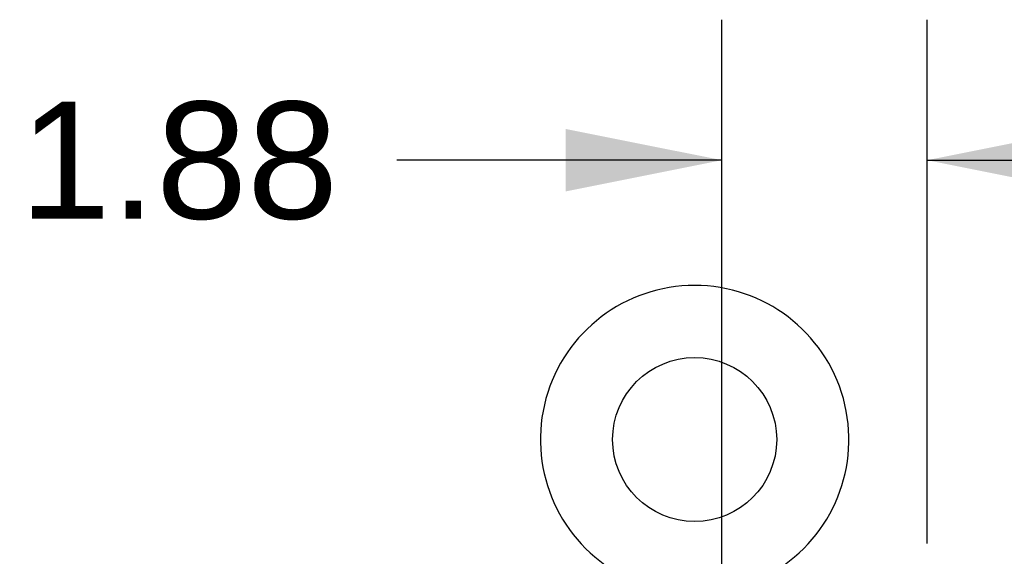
# Model space of a CAD drawing. Header units: inches. Extents: x 0 to 243, y 0 to 157.
# Tile 62 of 68: x 159 to 168, y 99 to 104. Entities that reach past the tile are written whole.
import ezdxf

# ---------------------------------------------------------------- set-up
doc = ezdxf.new("R2010")
doc.units = ezdxf.units.IN
doc.header["$LTSCALE"] = 13.357143
doc.header["$MEASUREMENT"] = 0
doc.layers.get('0').update_dxf_attribs({"linetype": 'CONTINUOUS'})
doc.layers.add('DIMENSIONS', color=7, linetype='CONTINUOUS')
doc.styles.get("Standard").update_dxf_attribs({"font": 'arial.ttf'})
doc.dimstyles.new('DIMSTYLE_1', dxfattribs={"dimtxt": 1.071429, "dimasz": 1.428571, "dimexe": 0.09, "dimexo": 0.07, "dimgap": 0.0375, "dimtad": 0, "dimtih": 1, "dimtoh": 1, "dimzin": 4, "dimdsep": 46, "dimtxsty": 'Standard', "dimblk": '_FILLED', "dimblk1": '_FILLED', "dimblk2": '_FILLED', "dimcen": 0.09, "dimazin": 1, "dimtfac": 1, "dimtdec": 3, "dimtofl": 0, "dimtmove": 0, "dimatfit": 3, "dimldrblk": '_FILLED', "dimfxl": 0, "dimtolj": 1, "dimtzin": 4, "dimarcsym": 0})

# ---------------------------------------------------------------- blocks, each defined once
blk = doc.blocks.new('_FILLED')
at = {"color": 0, "linetype": 'ByBlock'}
blk.add_solid([(0, 0), (-1, 0.2), (-1, -0.2)], dxfattribs=at)
blk = doc.blocks.new('*D10')
at = {"layer": 'DIMENSIONS', "color": 2, "linetype": 'Continuous'}
for p, q in [((165.2345, 76.2929), (165.2345, 103.9513)), ((167.1095, 99.1579), (167.1095, 103.9513)), ((165.2345, 102.6656), (162.2613, 102.6656)), ((167.1095, 102.6656), (169.9666, 102.6656))]:
    blk.add_line(p, q, dxfattribs=at)
at = {"layer": 'DIMENSIONS', "color": 2, "linetype": 'Continuous', "xscale": 1.4285714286, "yscale": 1.4285714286, "zscale": 1.4285714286}
blk.add_blockref('_FILLED', (165.2345, 102.6656), dxfattribs=at)
at = {"layer": 'DIMENSIONS', "color": 2, "linetype": 'Continuous', "xscale": 1.4285714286, "yscale": 1.4285714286, "zscale": 1.4285714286, "rotation": 180}
blk.add_blockref('_FILLED', (167.1095, 102.6656), dxfattribs=at)
at = {"layer": 'DIMENSIONS', "color": 2, "linetype": 'Continuous', "insert": (161.7256, 103.2013), "char_height": 1.07143, "width": 2.911577, "attachment_point": 3, "line_spacing_factor": 0.9}
blk.add_mtext('1.88', dxfattribs=at)

msp = doc.modelspace()

# ---------------------------------------------------------------- linework, layer by layer
at = {"color": 7, "linetype": 'Continuous'}
msp.add_circle((164.9845, 100.1096), 0.75, dxfattribs=at)
msp.add_arc((164.9845, 100.1096), 1.41, 300.81801, 239.18199, dxfattribs=at)

# ---------------------------------------------------------------- dimensions: what is measured, and where the dimension line sits
at = {"layer": 'DIMENSIONS', "color": 2, "linetype": 'Continuous'}
dim = msp.add_linear_dim(base=(165.2344735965, 102.6656213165), p1=(167.1094735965, 99.0878548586), p2=(165.2344735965, 76.2228548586), angle=180, dimstyle='DIMSTYLE_1', dxfattribs=at)
dim.commit()
dim.dimension.update_dxf_attribs({"geometry": '*D10', "text_midpoint": (160.3142333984, 102.6596435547), "dimtype": 160})

doc.saveas('drawing.dxf')
